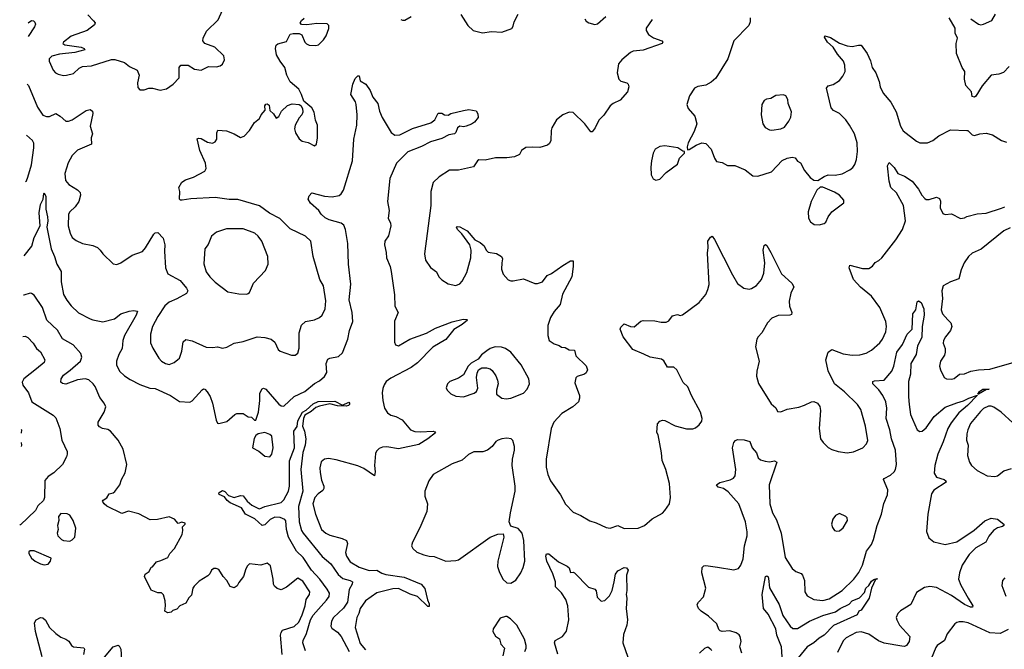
# Model space of a CAD drawing. Extents: x 2056909 to 2160450, y 827444 to 1016825.
# Tile 194 of 256: x 2058492 to 2066218, y 913935 to 918871. Entities that reach past the tile are written whole.
import ezdxf

# ---------------------------------------------------------------- set-up
doc = ezdxf.new("R2010")
doc.units = 0

msp = doc.modelspace()

# ---------------------------------------------------------------- linework, layer by layer
at = {"layer": '0CON10XD'}
for points in [[(2059028, 918908), (2059071.7, 918861.7), (2059083.3, 918845), (2059078.8, 918831.2), (2059022.7, 918787.3), (2058895, 918740.8), (2058836.2, 918695), (2058831.2, 918685), (2058847.5, 918675), (2058975, 918655.3), (2058998.8, 918645), (2059003.3, 918635), (2058925, 918614.3), (2058805, 918601.4), (2058744.5, 918585), (2058724.4, 918565), (2058722.9, 918545), (2058754.2, 918474.2), (2058774.2, 918454.2), (2058794.2, 918444.2), (2058835, 918434), (2058860, 918435), (2058915, 918449.2), (2058958.9, 918491.1), (2058985, 918504.4), (2059055, 918508.9), (2059212.1, 918557.9), (2059239.1, 918559.1), (2059315, 918536), (2059354.3, 918504.3), (2059413.3, 918475), (2059429.2, 918435), (2059416.7, 918375), (2059418.3, 918338.3), (2059435, 918320), (2059468.3, 918321.7), (2059506.4, 918333.6), (2059535, 918333.8), (2059595, 918318.8), (2059645, 918330), (2059696.7, 918365), (2059743.8, 918415), (2059743.8, 918495), (2059756.1, 918513.9), (2059815, 918514.2), (2059865, 918483.8), (2059915, 918476.2), (2059975, 918503.3), (2060037.7, 918502.3), (2060065, 918510), (2060085, 918523.3), (2060100, 918555), (2060095, 918586.7), (2060023.3, 918655), (2059945, 918683.3), (2059930, 918705), (2059931.2, 918725), (2059958.8, 918781.2), (2060049.7, 918870.3), (2060084.6, 918945.4)], [(2058551.7, 918364.7), (2058561.4, 918355), (2058633.1, 918185), (2058673.1, 918123.1), (2058702.1, 918112.1), (2058725, 918111.9), (2058775, 918134.4), (2058810.8, 918115), (2058855, 918075.8), (2058874.1, 918074.1), (2058905, 918085.8), (2059015, 918160), (2059045.8, 918165.8), (2059063.3, 918155), (2059065.8, 918135), (2059045.7, 918035), (2059064, 917975), (2059053.6, 917943.6), (2059056.7, 917895), (2058945, 917849.2), (2058903.1, 917806.9), (2058872.1, 917747.9), (2058847.1, 917665), (2058851.3, 917611.3), (2058877.6, 917577.6), (2058947.1, 917537.1), (2058965.8, 917515), (2058970, 917495), (2058955.4, 917444.6), (2058927, 917403), (2058885.8, 917365), (2058874.4, 917345), (2058871.4, 917255), (2058887.7, 917197.7), (2058905, 917163.8), (2058935, 917140), (2058985, 917115.8), (2059065, 917100.5), (2059102, 917085), (2059124.3, 917065), (2059145, 917034), (2059225, 916956.7), (2059255, 916951.2), (2059285, 916963.8), (2059375, 917025.7), (2059455.8, 917054.2), (2059478.8, 917081.2), (2059545, 917190), (2059555, 917200), (2059575, 917203.3), (2059618.3, 917158.3), (2059632.5, 917105), (2059627.8, 917055), (2059635.7, 916925), (2059655, 916878), (2059751.1, 916825), (2059801.9, 916765), (2059811.4, 916745), (2059800.8, 916725), (2059725, 916681.8), (2059665, 916656.1), (2059631.7, 916628.3), (2059575.6, 916545), (2059533.5, 916465), (2059517.5, 916405), (2059518.8, 916338.8), (2059535.8, 916295), (2059585, 916216.2), (2059606, 916195), (2059636.7, 916175), (2059665, 916167.5), (2059705, 916182.5), (2059734.2, 916205.8), (2059745, 916217.5), (2059765, 916272.5), (2059775.6, 916344.4), (2059795, 916362.5), (2059845, 916354.4), (2059955, 916304.2), (2060005, 916300), (2060045, 916305.7), (2060085, 916295.8), (2060117.6, 916302.4), (2060175.9, 916334.1), (2060245, 916347.5), (2060355, 916384.4), (2060415, 916378.8), (2060465, 916366.2), (2060493.6, 916343.6), (2060521.1, 916285), (2060535, 916272.2), (2060625, 916240), (2060655, 916241.2), (2060675, 916257.5), (2060686, 916295), (2060686.2, 916415), (2060703.3, 916475), (2060736.1, 916503.9), (2060805, 916518), (2060845, 916536), (2060865.8, 916555), (2060890.6, 916605), (2060894.3, 916665.7), (2060876, 916785), (2060846.2, 916835), (2060796.2, 917015), (2060775.8, 917135), (2060735, 917174.2), (2060615, 917230), (2060532.5, 917312.5), (2060452, 917355), (2060375, 917410.6), (2060205, 917461.8), (2060135, 917461.1), (2060025, 917477.7), (2059835, 917466.7), (2059766, 917456), (2059755, 917456.2), (2059746.2, 917465), (2059748.8, 917525), (2059740, 917555), (2059764.1, 917595.9), (2059792.5, 917615), (2059855, 917636), (2059946.1, 917683.9), (2059956.2, 917703.8), (2059951.2, 917745), (2059906, 917845), (2059885, 917937.5), (2059895, 917943.3), (2059915, 917940), (2059965, 917910.8), (2060005, 917904), (2060025, 917913.3), (2060038.8, 917935), (2060038.6, 917985), (2060047.5, 918005), (2060115, 918000), (2060175, 917976), (2060225, 917946.2), (2060255, 917956.7), (2060295, 918003.3), (2060335.7, 918064.3), (2060373, 918097), (2060386, 918125), (2060418.3, 918161.7), (2060416.2, 918195), (2060425, 918208), (2060435, 918210), (2060450.5, 918200.5), (2060455, 918160), (2060483.9, 918133.9), (2060505, 918100), (2060525, 918112.5), (2060546.7, 918155), (2060595, 918198), (2060629.5, 918210.5), (2060685, 918206.2), (2060698, 918198), (2060712.5, 918175), (2060713.3, 918145), (2060706.1, 918123.9), (2060685, 918102.5), (2060654.2, 918045), (2060649.2, 918015), (2060656, 917985), (2060685, 917937.5), (2060709.3, 917919.3), (2060755, 917907.5), (2060805, 917882.5), (2060820, 917895), (2060830, 917945), (2060830, 918045), (2060814, 918084), (2060802.5, 918145), (2060785, 918180), (2060722.5, 918232.5), (2060704.2, 918285), (2060681.4, 918325), (2060614.3, 918385), (2060588.1, 918435), (2060571.9, 918495), (2060536.9, 918545), (2060508.1, 918595), (2060498.8, 918645), (2060505, 918670), (2060518.3, 918681.7), (2060585, 918698.8), (2060615, 918756.7), (2060637, 918763), (2060685, 918762.5), (2060705, 918752.5), (2060730, 918695), (2060741.7, 918681.7), (2060765, 918670), (2060815, 918668.8), (2060836.7, 918675), (2060875, 918712.5), (2060895.9, 918744.1), (2060918.8, 918801.2), (2060919.2, 918825), (2060905, 918838.9), (2060825, 918842), (2060745, 918829.4), (2060704.2, 918834.2), (2060693.3, 918845), (2060702.5, 918865), (2060725, 918883.3)], [(2058560, 918845.7), (2058585, 918863.3), (2058600.7, 918860.7), (2058610.7, 918850.7), (2058616.7, 918835), (2058608.8, 918815), (2058558.2, 918740)], [(2061483.6, 918873.6), (2061495, 918867.5), (2061515, 918867.5), (2061563.6, 918896.4)], [(2063455, 918871.9), (2063408.6, 918805), (2063407.1, 918785), (2063426.9, 918755), (2063465, 918729.4), (2063530, 918705), (2063540, 918695), (2063533.3, 918685), (2063385, 918631.4), (2063305, 918623.8), (2063285.9, 918614.1), (2063216.2, 918555), (2063192, 918525), (2063180, 918455), (2063193.3, 918405), (2063209.3, 918389.3), (2063257.5, 918375), (2063266.7, 918365), (2063271.2, 918345), (2063261.2, 918305), (2063205, 918240), (2063150, 918215), (2063126, 918195), (2063075, 918123.3), (2063035.9, 918084.1), (2063007, 918023), (2062985, 917992.5), (2062975, 917992.5), (2062926.2, 918055), (2062835, 918142.5), (2062805, 918146.7), (2062755, 918126.2), (2062703.3, 918085), (2062667.7, 918022.3), (2062661.7, 918001.7), (2062660.8, 917925), (2062650, 917900), (2062635, 917887.1), (2062575, 917868), (2062515, 917872.5), (2062465, 917868), (2062430, 917845), (2062415, 917813.8), (2062375, 917795.6), (2062315, 917786.7), (2062225, 917786.9), (2062145, 917769.2), (2062095, 917773.3), (2062083.3, 917765), (2062052.7, 917717.3), (2061935, 917690), (2061865, 917690), (2061785, 917640), (2061735.8, 917594.2)], [(2061955, 918912.5), (2062007.5, 918825), (2062050, 918785), (2062125, 918767.5), (2062195, 918777.5), (2062275, 918772.5), (2062355, 918802.5), (2062365, 918820), (2062373.3, 918855), (2062403.8, 918915)], [(2062927.7, 918877.7), (2062938.3, 918858.3), (2062957.5, 918845), (2063005, 918832), (2063025, 918838), (2063091.2, 918895)], [(2064223.3, 918885), (2064223.8, 918855), (2064214.1, 918825.9), (2064095.6, 918704.4), (2064050, 918565), (2063955, 918413.3), (2063918.8, 918381.2), (2063875, 918356.7), (2063813.6, 918346.4), (2063787.5, 918335), (2063748.8, 918275), (2063726.2, 918205), (2063736.7, 918175), (2063790, 918115), (2063806.2, 918055), (2063785.9, 917994.1), (2063737.5, 917905), (2063730, 917875), (2063731.7, 917851.7), (2063745, 917852.5), (2063801.7, 917888.3), (2063843.6, 917906.4), (2063875, 917900), (2063918.8, 917855), (2063943.8, 917785), (2063959.3, 917759.3), (2064005, 917752), (2064045, 917728.8), (2064105, 917728), (2064183.9, 917693.9), (2064245, 917647.5), (2064285, 917643.3), (2064391.2, 917678.8), (2064475, 917767.8), (2064513.6, 917786.3), (2064555, 917793.9), (2064576.7, 917786.7), (2064595, 917761.9), (2064619.5, 917749.5), (2064649.5, 917689.5), (2064695, 917632.5), (2064725, 917612.5), (2064755, 917610), (2064805, 917642.5), (2064835, 917653.3), (2064891.7, 917651.7), (2064945, 917662), (2065006.6, 917693.4), (2065028.7, 917711.3), (2065045.6, 917734.4), (2065059.2, 917775), (2065067.3, 917837.3), (2065062.5, 917905), (2065042.9, 917975), (2065004.2, 918045), (2064974, 918085), (2064925.5, 918135.5), (2064879.1, 918159.1), (2064860.3, 918180.3), (2064822, 918335), (2064835, 918351.2), (2064875, 918364), (2064925, 918393.8), (2064950.9, 918429.1), (2064970, 918465), (2064966, 918515), (2064955.8, 918545), (2064909.4, 918599.4), (2064875, 918656), (2064831.4, 918695), (2064807.5, 918735), (2064810, 918745), (2064855, 918730.8), (2064925, 918686.9), (2064985, 918665.8), (2065025, 918660), (2065075, 918671.2), (2065095, 918670), (2065142.5, 918605), (2065168.8, 918548.8), (2065180.6, 918495), (2065208.9, 918455), (2065236.3, 918386.3), (2065244.5, 918344.5), (2065267.1, 918295), (2065326.9, 918225), (2065368.7, 918148.7), (2065404.4, 918035), (2065425, 917998.8), (2065528.6, 917918.6), (2065555, 917906.7), (2065615, 917904.4), (2065656.9, 917923.1), (2065705, 917961.2), (2065795, 918007.5), (2065925, 918003.3), (2065932.5, 918002.5), (2065965, 917967.5), (2065985, 917962.5), (2066025, 917976.2), (2066075, 917982.5), (2066125, 917968.8), (2066195, 917924.3), (2066235, 917911.9)], [(2066256.7, 918505), (2066213, 918457), (2066175, 918444.2), (2066114.2, 918435.8), (2066045, 918353.3), (2065995, 918272.5), (2065985, 918263.8), (2065965, 918270), (2065960, 918305), (2065916.1, 918356.1), (2065906.2, 918405), (2065908.8, 918465), (2065887.3, 918497.3), (2065843.3, 918605), (2065840, 918685), (2065850, 918725), (2065832.5, 918765), (2065832.5, 918805), (2065786.7, 918885)], [(2065955, 918876.7), (2066015, 918836.7), (2066035, 918830), (2066055, 918836.7), (2066120, 918865), (2066150, 918915)], [(2058528.6, 917020.8), (2058587.7, 917095), (2058605, 917163.8), (2058652.5, 917255), (2058644.6, 917355.4), (2058655, 917421.2), (2058677.5, 917465), (2058681.4, 917508.6), (2058685, 917513.3), (2058697.3, 917485), (2058696.4, 917386.4), (2058709.4, 917325), (2058712.7, 917295), (2058706.1, 917243.9), (2058738.5, 917075), (2058766.4, 917015), (2058782.9, 916955), (2058817, 916897), (2058816.5, 916815), (2058837.3, 916717.3), (2058861.7, 916671.7), (2058897.4, 916627.4), (2058955, 916571.5), (2059045, 916525.6), (2059065, 916516.7), (2059145, 916501.9), (2059235, 916524.4), (2059285, 916564.2), (2059352.5, 916585), (2059385, 916592), (2059416.7, 916585), (2059406.9, 916555), (2059314.6, 916395), (2059302.1, 916355), (2059296.3, 916293.7), (2059270, 916245), (2059251.1, 916195), (2059252.5, 916165), (2059274.5, 916115), (2059315, 916078.9), (2059358.8, 916048.8), (2059435, 916010.8), (2059513.4, 915983.4), (2059555, 915979.4), (2059675.6, 915925.6), (2059745, 915876.7), (2059827.7, 915872.3), (2059845, 915883.3), (2059925, 915970), (2059935, 915976.2), (2059945, 915973.3), (2059964.3, 915954.3), (2059986.6, 915916.6), (2060005.8, 915864.2), (2060035, 915730), (2060045, 915707.5), (2060053.9, 915703.9), (2060118.3, 915721.7), (2060180, 915775), (2060197, 915783), (2060245, 915782.5), (2060285, 915757.5), (2060310, 915755), (2060335, 915730), (2060345, 915730), (2060365.6, 915794.4), (2060377.5, 915885), (2060376.2, 915943.8), (2060395, 915975.8), (2060405, 915981.4), (2060423.8, 915975), (2060525, 915855.7), (2060545, 915844.2), (2060565, 915842), (2060645, 915917.5), (2060730, 915955), (2060805, 916017.5), (2060845, 916038.6), (2060885, 916072.5), (2060901.4, 916105), (2060897.5, 916175), (2060909.7, 916210.3), (2060925, 916218.6), (2060995, 916229.4), (2061025, 916258), (2061066.4, 916365), (2061081.5, 916435), (2061106.3, 916505), (2061100.9, 916575), (2061078.6, 916675), (2061091.8, 916798.2), (2061071.1, 916955), (2061069.2, 917035), (2061067.9, 917115), (2061047.6, 917225), (2061035, 917258.9), (2061014.7, 917274.7), (2060921.1, 917301.1), (2060888, 917318), (2060857.5, 917345), (2060838.5, 917375), (2060775, 917431.5), (2060756.8, 917465), (2060765, 917491.2), (2060785, 917513.9), (2060885, 917487.5), (2060945, 917482), (2060998.3, 917491.7), (2061015.5, 917504.5), (2061031.9, 917535), (2061104.6, 917765), (2061114.5, 917935), (2061136.9, 918045), (2061140.7, 918125), (2061133.2, 918205), (2061126.8, 918226.8), (2061091.2, 918285), (2061105.9, 918365.9), (2061125, 918410), (2061145, 918430), (2061155, 918430), (2061165, 918392.5), (2061207.5, 918365), (2061241.9, 918315), (2061264.5, 918264.5), (2061302.5, 918215), (2061315.6, 918155), (2061335.6, 918105), (2061407, 917987), (2061435, 917964.4), (2061475, 917967.5), (2061575, 918017.1), (2061718, 918062), (2061748.8, 918085), (2061775, 918137.5), (2061805, 918137.5), (2061826.1, 918126.1), (2061855, 918121.2), (2061875, 918135.8), (2061975, 918160), (2062015.5, 918165.5), (2062075, 918155.8), (2062086.9, 918133.1), (2062088.6, 918105), (2062061.7, 918068.3), (2062037.9, 918052.1), (2061995, 918036), (2061975, 918031.2), (2061945, 918036.7), (2061927.5, 918022.5), (2061914.3, 917985.7), (2061905, 917976), (2061859.2, 917969.2), (2061805, 917938.8), (2061715, 917914.6), (2061645, 917877.8), (2061538.6, 917835), (2061447.8, 917745), (2061396.5, 917625), (2061378.9, 917445), (2061392.2, 917375), (2061384.5, 917315), (2061401.4, 917275), (2061403.3, 917255), (2061385, 917176.2), (2061356.5, 917135), (2061355.5, 917105), (2061368.1, 917045), (2061369.4, 917005), (2061399.1, 916935), (2061407.2, 916897.2), (2061434.4, 916715), (2061436.7, 916625), (2061462, 916575), (2061432.4, 916507.6), (2061432.7, 916342.7), (2061442.3, 916322.3), (2061464.2, 916314.2), (2061553.7, 916366.3), (2061685, 916413.3), (2061755, 916451.5), (2061885, 916503.3), (2061973.3, 916523.3), (2062001.7, 916521.7), (2062006.7, 916515), (2061965, 916480.6), (2061899.2, 916440.8), (2061835, 916362.9), (2061735, 916303.3), (2061615, 916179.5), (2061564.7, 916145.3), (2061405, 916061.1), (2061369.2, 916035), (2061351.1, 916008.9), (2061341.7, 915978.3), (2061337.5, 915945), (2061341.5, 915885), (2061355.7, 915825), (2061379.1, 915789.1), (2061405, 915770), (2061445, 915758.8), (2061494.1, 915734.1), (2061560, 915655), (2061592.1, 915642.1), (2061635, 915638.6), (2061735.7, 915645.7), (2061750.7, 915640.7), (2061755, 915632.5), (2061695.4, 915584.6), (2061625, 915540), (2061465, 915505.7), (2061373.4, 915523.4), (2061339.8, 915520.2), (2061311.8, 915508.2), (2061292.2, 915487.8), (2061285, 915470), (2061276, 915375), (2061281.2, 915325), (2061276.2, 915293.8), (2061193.2, 915353.2), (2061145, 915374), (2060975, 915421.1), (2060915, 915430), (2060883.2, 915426.8), (2060857.5, 915405), (2060847, 915357), (2060849.7, 915320.3)], [(2064395, 918003.8), (2064465, 918016), (2064492.3, 918027.7), (2064528.8, 918075), (2064542.3, 918107.7), (2064547.7, 918147.7), (2064523.3, 918215), (2064520, 918245), (2064503, 918273), (2064485, 918282.5), (2064425, 918276.2), (2064385, 918254), (2064352.3, 918247.7), (2064335, 918237.5), (2064316.7, 918205), (2064310, 918125), (2064322.5, 918055), (2064342.5, 918025), (2064375, 918006.2), (2064395, 918003.8)], [(2058538.6, 917601.9), (2058545, 917608.8), (2058555.6, 917635.6), (2058585.7, 917734.3), (2058604, 917865), (2058602.2, 917902.2), (2058593.6, 917925), (2058546.7, 917965), (2058544.9, 917965.9)], [(2063485, 917612.5), (2063515, 917620), (2063565, 917673.3), (2063653, 917737), (2063670, 917785), (2063710, 917825), (2063708.3, 917838.3), (2063695, 917840), (2063656.4, 917866.4), (2063555, 917882.5), (2063515, 917877.5), (2063477.5, 917855), (2063463.3, 917825), (2063448.8, 917765), (2063443.8, 917715), (2063447.5, 917655), (2063463.6, 917623.6), (2063485, 917612.5)], [(2061735.8, 917594.2), (2061719.2, 917525), (2061717.5, 917415), (2061670, 917035), (2061676, 916985), (2061715, 916928.8), (2061764.2, 916894.2), (2061782, 916855), (2061805, 916831.2), (2061855, 916798.8), (2061915, 916788), (2061945, 916800), (2061965, 916820), (2062001.7, 916888.3), (2062031.1, 917005), (2062034.4, 917065), (2062024, 917105), (2061961.7, 917191.7), (2061927.5, 917225), (2061920, 917245), (2061925, 917250), (2061945, 917247.5), (2062002.5, 917215), (2062063.3, 917145), (2062105, 917123.3), (2062137, 917097), (2062153.8, 917063.8), (2062169.3, 917049.3), (2062235, 917037.5), (2062273.3, 917015), (2062280, 916995), (2062276.2, 916965), (2062273.3, 916915), (2062286.7, 916875), (2062325, 916832.5), (2062345, 916822.5), (2062365, 916823.3), (2062445, 916840), (2062535, 916803.3), (2062555, 916803.3), (2062595, 916816.7), (2062630, 916865), (2062665, 916880), (2062753.3, 916945), (2062815, 916980), (2062835, 916980), (2062835.8, 916935), (2062823.8, 916855), (2062750.3, 916719.7), (2062732.7, 916637.3), (2062685, 916583.3), (2062656.7, 916535), (2062637, 916473), (2062637.5, 916395), (2062647.5, 916355), (2062685, 916330), (2062725, 916317.5), (2062743, 916303), (2062771.7, 916301.7), (2062805, 916282.5), (2062845, 916280), (2062857.5, 916235), (2062936.1, 916156.1), (2062947.5, 916125), (2062936.4, 916103.6), (2062925, 916092.5), (2062866, 916074), (2062856.1, 916063.9), (2062849.2, 916025), (2062857.8, 915995), (2062884.4, 915925), (2062885.7, 915904.3), (2062876.7, 915875), (2062832.5, 915835), (2062746.1, 915783.9), (2062682.5, 915715), (2062663.9, 915666.1), (2062623.8, 915425), (2062624.1, 915364.1), (2062636, 915305), (2062658, 915255), (2062735.4, 915145.4), (2062775, 915073.8), (2062835, 915008.8), (2062895, 914984), (2062965, 914941.4), (2063015, 914925.7), (2063095, 914888.8), (2063125, 914883.8), (2063185, 914904.4), (2063235, 914882.2), (2063345, 914885.8), (2063395.8, 914904.2), (2063455, 914956.7), (2063535, 915003.3), (2063555, 915022.5), (2063590, 915075), (2063598.8, 915125), (2063591.2, 915235), (2063561.2, 915345), (2063534.2, 915415), (2063529.2, 915475), (2063503.3, 915615), (2063492.5, 915635), (2063498.3, 915701.7), (2063515, 915722.5), (2063535, 915730), (2063555, 915727.5), (2063635, 915686.2), (2063723.9, 915663.9), (2063775, 915663.3), (2063795, 915670), (2063823.3, 915695), (2063845, 915722.5), (2063848.8, 915745), (2063833.3, 915795), (2063763.8, 915925), (2063735, 915992.5), (2063697.7, 916027.7), (2063650, 916125), (2063625, 916146.2), (2063575, 916147.5), (2063546.8, 916196.8), (2063529.5, 916209.5), (2063440, 916225), (2063389.2, 916249.2), (2063303.3, 916285), (2063228, 916385), (2063203.8, 916445), (2063209.3, 916460.7), (2063235, 916487.5), (2063285, 916466.2), (2063315, 916463.8), (2063365, 916506.7), (2063385, 916513.3), (2063475, 916511.2), (2063525, 916498.8), (2063565, 916498.8), (2063585, 916508.8), (2063615, 916550), (2063655, 916560), (2063675, 916552.5), (2063693.6, 916556.4), (2063823.8, 916655), (2063875, 916716.7), (2063892.5, 916755), (2063901.9, 916795), (2063888.3, 917041.7), (2063894.5, 917085.5), (2063892.9, 917135), (2063913, 917167), (2063925, 917173.3), (2063945, 917146.7), (2064085, 916870), (2064125, 916803.8), (2064175, 916765.8), (2064215, 916759.2), (2064235, 916762.9), (2064275, 916788), (2064312.9, 916835), (2064331.1, 916885), (2064340, 916965), (2064326.1, 917063.9), (2064335, 917100), (2064345, 917107.5), (2064355, 917100), (2064387.5, 917045), (2064469.1, 916879.1), (2064551.2, 916805), (2064566.1, 916776.1), (2064544.2, 916725.8), (2064530, 916665), (2064534, 916625), (2064552, 916575), (2064549.2, 916560.8), (2064535, 916554), (2064445, 916552), (2064395, 916530), (2064359.4, 916495), (2064315.7, 916415), (2064287.5, 916385), (2064277.1, 916365), (2064267.1, 916305), (2064294.3, 916195), (2064276, 916116), (2064274.3, 916075), (2064289.7, 916019.7), (2064389.1, 915859.1), (2064425, 915826.7), (2064439.3, 915799.3), (2064465, 915796.7), (2064515, 915817.5), (2064606.8, 915833.2), (2064651.7, 915848.3), (2064705, 915876.2), (2064725, 915876.7), (2064752.5, 915865), (2064769.5, 915839.5), (2064775.8, 915805.8), (2064764.3, 915665), (2064776.2, 915585), (2064796.2, 915555), (2064837, 915517), (2064865, 915500.8), (2064915, 915485.7), (2064985, 915474.4), (2065035, 915483.1), (2065108.8, 915515), (2065138, 915545), (2065148.3, 915571.7), (2065129.4, 915685), (2065092.9, 915815), (2065066, 915855), (2064965, 915954), (2064887, 916017), (2064836.8, 916116.8), (2064817.8, 916205), (2064836.4, 916263.6), (2064865, 916284.2), (2064955, 916251.9), (2065025, 916240.6), (2065085, 916243.1), (2065135, 916257.5), (2065175, 916280.8), (2065241.7, 916338.3), (2065263.4, 916366.6), (2065289.4, 916425), (2065294.3, 916465), (2065287.8, 916505), (2065241.9, 916615), (2065175, 916704.2), (2065090, 916775), (2065035, 916833.3), (2065000.8, 916925), (2065005, 916946.7), (2065105, 916920.8), (2065155, 916921.2), (2065185, 916937.5), (2065205, 916967.5), (2065235, 916983.3), (2065256.7, 917005), (2065367.5, 917145), (2065420, 917225), (2065442.9, 917295), (2065428.1, 917415), (2065373, 917513), (2065329.2, 917555), (2065314.3, 917604.3), (2065301.2, 917725), (2065315, 917750), (2065355, 917711.2), (2065382, 917665), (2065435, 917644), (2065495, 917604), (2065545, 917541.2), (2065570, 917495), (2065595, 917469.2), (2065605, 917462.5), (2065629.5, 917460.5), (2065685, 917480), (2065709.5, 917469.5), (2065718, 917448), (2065714.2, 917395), (2065735, 917351.2), (2065755, 917344), (2065805, 917350), (2065875, 917313.3), (2065905, 917316.2), (2065925, 917328), (2066005, 917349.2), (2066075, 917354.3), (2066195, 917392), (2066221.2, 917405)], [(2064765, 917263.8), (2064805, 917273.8), (2064817, 917283), (2064836, 917325), (2064865.6, 917364.4), (2064960, 917435), (2064958.8, 917455), (2064925, 917494.2), (2064885, 917520), (2064795, 917557.5), (2064773, 917557), (2064747.5, 917535), (2064702, 917445), (2064680, 917365), (2064681.2, 917315), (2064696.7, 917286.7), (2064726.1, 917266.1), (2064765, 917263.8)], [(2060275, 916718.8), (2060285, 916723.3), (2060295, 916732.5), (2060326, 916805), (2060420, 916905), (2060442.5, 916955), (2060438.6, 917015), (2060392.5, 917135), (2060364.5, 917174.5), (2060337, 917197), (2060245, 917230.8), (2060115, 917230), (2060035.6, 917204.4), (2059997, 917173), (2059972.5, 917107.5), (2059945.9, 917074.1), (2059937.3, 916957.3), (2059955.8, 916895), (2059985, 916854), (2060025, 916813.3), (2060125, 916738), (2060211.2, 916721.2), (2060275, 916718.8)], [(2066265, 917240), (2066215, 917216.7), (2066036.9, 917073.1), (2065965, 917039.4), (2065936.9, 917013.1), (2065903.3, 916965), (2065879.8, 916910.2), (2065861.4, 916838.6), (2065795, 916816.7), (2065738, 916785), (2065726.9, 916745), (2065732.5, 916685), (2065722.7, 916595), (2065734.5, 916565), (2065775, 916518.1), (2065798.9, 916495), (2065806.2, 916465), (2065795.4, 916434.6), (2065755.7, 916385), (2065741.9, 916355), (2065738.6, 916335), (2065753, 916293), (2065754.3, 916265), (2065747.9, 916242.1), (2065716.9, 916195), (2065710, 916155), (2065716.9, 916125), (2065745.8, 916065.8), (2065764.2, 916054.2), (2065805, 916051.4), (2065825, 916059.2), (2065867.8, 916092.2), (2065905, 916095.6), (2065955, 916114.3), (2066014.5, 916125.5), (2066105, 916131.5), (2066295, 916185.7)], [(2060551.9, 913895), (2060540, 914045), (2060543.4, 914066.6), (2060555.7, 914084.3), (2060645, 914114.4), (2060682.7, 914147.3), (2060710, 914205), (2060733.3, 914275), (2060739.4, 914325), (2060765.8, 914365), (2060769.2, 914385), (2060715, 914470), (2060675, 914493.3), (2060585, 914420.8), (2060545, 914401.2), (2060512.1, 914412.1), (2060490.9, 914430.9), (2060484.2, 914445), (2060481.4, 914485), (2060459.5, 914589.5), (2060435, 914611.2), (2060385, 914595.8), (2060295, 914603.8), (2060279.7, 914590.3), (2060265.8, 914565), (2060248.6, 914505), (2060211.2, 914458.8), (2060198.8, 914431.2), (2060175, 914416.2), (2060145, 914426.2), (2060117.5, 914475), (2060088.8, 914505), (2060055, 914560), (2060035, 914568.8), (2060015, 914567.1), (2059997.5, 914555), (2059984.4, 914525.6), (2059969.3, 914510.7), (2059901.7, 914468.3), (2059860.9, 914429.1), (2059852, 914415), (2059840.7, 914359.3), (2059820.6, 914339.4), (2059795, 914297.5), (2059750, 914275), (2059725, 914250), (2059695, 914240), (2059680, 914225), (2059655, 914220), (2059630, 914235), (2059636.7, 914275), (2059633.3, 914315), (2059620.7, 914360.7), (2059605, 914376.7), (2059575, 914376.7), (2059525, 914397.5), (2059472.5, 914505), (2059477, 914523), (2059507.5, 914545), (2059525, 914580), (2059535, 914582.5), (2059565, 914620), (2059599.2, 914630.8), (2059653.8, 914655), (2059670, 914685), (2059708, 914725), (2059766.2, 914835), (2059773.3, 914865), (2059770, 914895), (2059790, 914915), (2059790, 914925), (2059765, 914932.5), (2059735, 914920), (2059706.1, 914956.1), (2059665, 914973.3), (2059573, 914953), (2059515, 914950), (2059425.9, 914995.9), (2059345, 915017.5), (2059295, 915000.8), (2059175, 915057.5), (2059156, 915075), (2059143.3, 915095), (2059147.5, 915105), (2059175, 915123.3), (2059195, 915153.8), (2059225, 915160.8), (2059238.7, 915171.3), (2059277.5, 915225), (2059290, 915265), (2059320.5, 915319.5), (2059333.3, 915385), (2059304.1, 915504.1), (2059266.2, 915575), (2059205, 915646), (2059185, 915657.5), (2059143.3, 915665), (2059118.3, 915678.3), (2059107.5, 915692.5), (2059109.2, 915715), (2059155.4, 915794.6), (2059167.8, 915835), (2059155.4, 915865.4), (2059120, 915910), (2059085.4, 915995), (2059070, 916015), (2059035, 916046.5), (2059005, 916055.5), (2058945, 916047.8), (2058855, 916014.4), (2058827.5, 916017.5), (2058815, 916030), (2058818.8, 916055), (2058835.8, 916085), (2058887.6, 916122.4), (2058969.1, 916195), (2058980.4, 916225), (2058971.8, 916255), (2058910.8, 916320.8), (2058828.9, 916368.9), (2058787.8, 916437.8), (2058705.6, 916515), (2058670.7, 916615), (2058605, 916712.2), (2058585.4, 916725.4), (2058575, 916725.6), (2058525, 916711.1), (2058523.3, 916712.1)], [(2064160, 913905), (2064143.3, 913955), (2064153.3, 913995), (2064146.7, 914035), (2064137.7, 914047.7), (2064115, 914063.3), (2064065, 914078.8), (2064005, 914074), (2063989.5, 914079.5), (2063979.3, 914089.3), (2063963.3, 914135), (2063897.5, 914195), (2063840, 914235), (2063820, 914255), (2063810, 914275), (2063808.8, 914285), (2063818.8, 914305), (2063859.2, 914345), (2063876.9, 914415), (2063845.7, 914535), (2063846.2, 914575), (2063860, 914590), (2063875, 914592.5), (2063967.8, 914577.8), (2064095, 914558.8), (2064131.7, 914568.3), (2064150, 914595), (2064170, 914645), (2064179.4, 914745), (2064200, 914825), (2064201.1, 914855), (2064186.9, 914935), (2064135.8, 915075.8), (2064050.7, 915170.7), (2064015, 915196.2), (2063974, 915205), (2063960, 915225), (2063985, 915241.4), (2064067.8, 915262.2), (2064092.8, 915277.2), (2064106.2, 915293.8), (2064110.6, 915345), (2064085.3, 915515), (2064096.1, 915555), (2064107.9, 915572.1), (2064125, 915579.6), (2064176.7, 915576.7), (2064221.4, 915565), (2064239.4, 915515), (2064272.7, 915475), (2064286.6, 915436.6), (2064305, 915420.8), (2064340.8, 915409.2), (2064375, 915405.7), (2064415, 915411.2), (2064433.3, 915403.3), (2064372.2, 915225), (2064377.5, 915075), (2064400, 915005), (2064430.2, 914950.2), (2064468.1, 914845), (2064499.4, 914655), (2064555, 914568.8), (2064583.3, 914545), (2064625, 914528.8), (2064636, 914515), (2064650, 914475), (2064652.9, 914385), (2064672.5, 914355), (2064725, 914324.4), (2064795, 914317.3), (2064845, 914329.6), (2064945, 914395.4), (2065038.2, 914485), (2065078, 914538), (2065104.8, 914595.2), (2065136.9, 914703.1), (2065175, 914755.6), (2065192.7, 914795), (2065221.6, 914905), (2065255.3, 914995), (2065271.9, 915078.1), (2065302.1, 915145), (2065304.4, 915185), (2065270.8, 915265), (2065276.2, 915275), (2065325, 915299.4), (2065353.9, 915326.1), (2065365.5, 915345), (2065372.9, 915385), (2065365.3, 915495), (2065334.1, 915585), (2065321.3, 915655), (2065291.8, 915745), (2065297.1, 915825), (2065288.9, 915875), (2065265, 915924.4), (2065235, 915967.8), (2065185.5, 916015), (2065185.6, 916034.4), (2065200.5, 916039.5), (2065275.8, 916044.2), (2065335.4, 916115), (2065352.5, 916155), (2065375.8, 916264.2), (2065419.6, 916325), (2065455, 916405.8), (2065496.4, 916443.6), (2065500, 916565), (2065525, 916597.5), (2065535, 916660), (2065545, 916667.5), (2065565, 916653.3), (2065585.6, 916605), (2065589.5, 916555), (2065574.4, 916465.6), (2065571.3, 916378.7), (2065536.9, 916315), (2065526.7, 916245), (2065485.4, 916175), (2065481.7, 916091.7), (2065467.8, 916035), (2065465.4, 915915), (2065470.8, 915855), (2065483.5, 915775), (2065498, 915738), (2065535, 915656.7), (2065555, 915643.3), (2065575, 915646.2), (2065605, 915672), (2065669.1, 915760.9), (2065755, 915832.2), (2065845, 915868.2), (2065898.4, 915881.6), (2065939.2, 915905), (2066007, 915927), (2065928.8, 915845), (2065861.5, 915788.5), (2065800.5, 915709.5), (2065774.7, 915665), (2065738.7, 915561.3), (2065696.5, 915465), (2065674.1, 915375), (2065668.8, 915315), (2065685.3, 915285.3), (2065746.2, 915265), (2065760, 915255), (2065762, 915245), (2065665, 915183.3), (2065646.9, 915153.1), (2065619.5, 914995), (2065607.9, 914857.9), (2065625, 914808), (2065665, 914777.5), (2065755, 914756.4), (2065845, 914777.7), (2065982.4, 914867.6), (2066065, 914941.1), (2066115, 914963.1), (2066163.8, 914955), (2066213.8, 914915), (2066213.8, 914905), (2066205, 914898), (2066163.8, 914886.2), (2066134.6, 914865.4), (2066097.3, 914822.7), (2066072.5, 914775), (2065995, 914729.1), (2065942.1, 914677.9), (2065888.5, 914595), (2065865.5, 914535), (2065859.4, 914485), (2065877.1, 914437.1), (2065933.8, 914336.2), (2065972, 914275), (2065967.5, 914265), (2065954.1, 914265.9), (2065905, 914285.4), (2065805, 914357.5), (2065685, 914420), (2065635, 914426.7), (2065591.7, 914418.3), (2065529.2, 914380.8), (2065484.5, 914285.5), (2065403.2, 914236.8), (2065384, 914215), (2065370.8, 914185), (2065374.2, 914165), (2065396.7, 914125), (2065475.8, 914035), (2065472.2, 913995), (2065452, 913965), (2065435, 913958.1), (2065415, 913958.9), (2065275, 913983.1), (2065230.9, 914000.9), (2065155, 914053.6), (2065095, 914071.8), (2065055, 914065.4), (2064977.5, 914025), (2064956.9, 914003.1), (2064936.5, 913965), (2064909.4, 913910.6)], [(2058517.7, 916387.1), (2058535, 916388.8), (2058555, 916378.8), (2058598.8, 916335), (2058624.1, 916294.1), (2058656.1, 916266.1), (2058690, 916205), (2058685, 916183.3), (2058625, 916134.2), (2058524.3, 916055), (2058511.5, 916027.9), (2058516.2, 916006.2), (2058561.5, 915945), (2058587.8, 915875), (2058755, 915770), (2058775, 915750), (2058807.3, 915665), (2058821.9, 915575), (2058864, 915485), (2058865.8, 915465), (2058859.2, 915445), (2058828.8, 915385), (2058761.3, 915318.7), (2058715, 915288.8), (2058690.6, 915259.4), (2058688, 915125), (2058678.8, 915101.2), (2058635, 915060), (2058615.9, 915024.1), (2058498.3, 914911.7), (2058492.3, 914911)], [(2062310.8, 915899.2), (2062345, 915903.8), (2062445, 915943.8), (2062475, 915973.3), (2062492, 916015), (2062488, 916055), (2062426.2, 916165), (2062345, 916263.3), (2062303.9, 916293.9), (2062273.6, 916303.6), (2062223.9, 916306.1), (2062185, 916293.3), (2062157.5, 916275), (2062115, 916242.5), (2062089.3, 916210.7), (2062035, 916177.5), (2062012.5, 916155), (2061973.9, 916086.1), (2061935, 916061.2), (2061867.5, 916035), (2061850, 916015), (2061840, 915985), (2061846.4, 915966.4), (2061875, 915936.7), (2061915, 915920), (2061975, 915913.3), (2062057.7, 915942.3), (2062076.7, 915955), (2062088.3, 915981.7), (2062076.7, 916065), (2062080.7, 916099.3), (2062093, 916127), (2062118.3, 916141.7), (2062155, 916142.5), (2062185, 916132.5), (2062199.5, 916119.5), (2062227.7, 916077.7), (2062241.2, 916045), (2062246, 916015), (2062233, 915967), (2062234.3, 915934.3), (2062275, 915902.5), (2062310.8, 915899.2)], [(2066015, 915933.8), (2066010, 915935), (2066024.3, 915955), (2066050, 915975), (2066100, 915975), (2066079.3, 915970.7), (2066015, 915933.8)], [(2060735, 913922.5), (2060713.6, 913986.4), (2060715.6, 914005), (2060742.5, 914057.5), (2060774.8, 914165), (2060795, 914203.3), (2060900.3, 914319.7), (2060919.9, 914350.1), (2060923.7, 914375), (2060905, 914407.6), (2060846.5, 914485), (2060782.8, 914555), (2060715.9, 914655.9), (2060665.4, 914705), (2060601.1, 914815), (2060585.3, 914875), (2060581.1, 914941.1), (2060573.4, 914953.4), (2060535, 914968.1), (2060495, 914970.6), (2060458.4, 914951.6), (2060415, 914911.4), (2060395, 914906), (2060337.8, 914957.8), (2060265, 914994), (2060233.8, 915045), (2060142.8, 915082.8), (2060121.1, 915101.1), (2060100.6, 915130.6), (2060058, 915148), (2060053.8, 915155), (2060058, 915165), (2060085, 915179.5), (2060102.8, 915172.8), (2060131.3, 915141.3), (2060175, 915124.3), (2060225, 915141.2), (2060245, 915139.2), (2060276.1, 915096.1), (2060315, 915065.8), (2060365, 915038.8), (2060375, 915036.7), (2060416.2, 915053.8), (2060545.2, 915084.7), (2060565, 915106.9), (2060601.5, 915175), (2060610.7, 915215), (2060608.2, 915411.8), (2060647.8, 915515), (2060643.1, 915645), (2060668.5, 915681.5), (2060675.7, 915725.7), (2060712.7, 915795), (2060739.4, 915810.6), (2060795, 915859.3), (2060835, 915876.8), (2060965, 915880), (2061025, 915850), (2061075, 915871.2), (2061081.2, 915865), (2061080, 915855), (2061073.3, 915845), (2061055, 915840), (2060985, 915842.5), (2060925, 915860), (2060845, 915841.9), (2060815, 915830), (2060780.7, 915799.3), (2060730.5, 915769.5), (2060718, 915745), (2060711.2, 915685), (2060726.7, 915645), (2060738.8, 915585), (2060731.2, 915535), (2060713.5, 915476.5), (2060698.5, 915345), (2060713.5, 915175), (2060681.2, 915055), (2060685.2, 914935), (2060704, 914865), (2060716.1, 914845), (2060865, 914661.9), (2060932.5, 914605), (2060990.4, 914520.4), (2061028.9, 914488.9), (2061086.7, 914475), (2061104, 914465), (2061101.9, 914445), (2061077.1, 914402.9), (2061064.8, 914305), (2061033.6, 914256.4), (2060955, 914184.6), (2060939.5, 914155), (2060932.5, 914115), (2060940.8, 914100.8), (2060985, 914069.5), (2061013.9, 914035), (2061078.2, 913918.2)], [(2066285, 915709.4), (2066194.4, 915795), (2066135, 915832.7), (2066115, 915840.5), (2066095, 915840), (2066055, 915821.5), (2066031.5, 915798.5), (2065953.5, 915705), (2065930.9, 915655), (2065924.5, 915625), (2065922.5, 915575), (2065935.5, 915535), (2065930.6, 915455), (2065945, 915403.3), (2065961.4, 915375), (2066005, 915335.7), (2066085, 915294.2), (2066145, 915290), (2066165.7, 915294.3), (2066215, 915333.3), (2066275, 915351.2)], [(2058505.2, 915658), (2058507.5, 915655), (2058504.7, 915628.6)], [(2060455, 915443.8), (2060472, 915465), (2060480, 915515), (2060470, 915605), (2060455, 915620), (2060415, 915633.8), (2060362.5, 915625), (2060345, 915610), (2060332.7, 915587.3), (2060320, 915515), (2060367.9, 915487.9), (2060415, 915448), (2060455, 915443.8)], [(2058503.4, 915555.5), (2058505.9, 915534.1), (2058502.9, 915524.8)], [(2062345, 914453.3), (2062385, 914477.5), (2062423.8, 914535), (2062444, 914575), (2062455.6, 914625), (2062447.9, 914787.9), (2062435.8, 914845), (2062405, 914881.2), (2062345, 914900), (2062333.3, 914935), (2062342.5, 915005), (2062381.2, 915175), (2062381.2, 915215), (2062356.4, 915376.4), (2062358.8, 915425), (2062376, 915495), (2062376, 915525), (2062362.3, 915572.3), (2062347.5, 915585), (2062315, 915591.2), (2062275, 915586), (2062247.5, 915575), (2062227.5, 915565), (2062200, 915525), (2062162.5, 915495), (2062125.8, 915484.2), (2062055, 915482.5), (2062015, 915460.8), (2061965, 915418), (2061885, 915389.2), (2061735.7, 915304.3), (2061702, 915255), (2061671.4, 915175), (2061671.4, 915135), (2061692.2, 915075), (2061686.7, 915015), (2061633.4, 914886.6), (2061573.3, 914775), (2061567.5, 914745), (2061576.7, 914725), (2061607.7, 914697.7), (2061662.5, 914675), (2061705, 914664.2), (2061745, 914662), (2061835, 914626.2), (2061915, 914631.2), (2061935, 914636.7), (2062185, 914813.8), (2062245, 914837.5), (2062285, 914840), (2062292.5, 914815), (2062242.9, 914625), (2062242.5, 914585), (2062254.2, 914545), (2062283.3, 914485), (2062315, 914456.7), (2062345, 914453.3)], [(2060849.7, 915320.3), (2060859.7, 915259.7), (2060878.6, 915215), (2060879.2, 915195), (2060870.9, 915179.1), (2060835, 915154.2), (2060809.4, 915125), (2060793.3, 915075), (2060813.1, 914995), (2060860.6, 914875), (2060895, 914845.6), (2060925, 914830), (2061023.9, 914803.9), (2061057.2, 914787.2), (2061064.2, 914764.2), (2061049.5, 914695), (2061057.8, 914665), (2061085, 914619.4), (2061155, 914578.5), (2061235, 914551.6), (2061295, 914556.5), (2061335, 914530.5), (2061365, 914520.8), (2061509.5, 914499.5), (2061643.8, 914445), (2061672.1, 914412.1), (2061692.1, 914322.1), (2061705, 914292.5), (2061705, 914270), (2061695, 914271.2), (2061615, 914348.5), (2061555, 914366.1), (2061465, 914412.2), (2061420.8, 914409.2), (2061295, 914378.5), (2061205.8, 914315), (2061165, 914256), (2061154.6, 914215.4), (2061137.5, 914185), (2061125.7, 914105), (2061165, 913980.8), (2061205, 913931.4)], [(2058885, 914783.3), (2058905, 914792.5), (2058925.9, 914814.1), (2058933.3, 914885), (2058911.2, 914945), (2058885, 914986.7), (2058865, 914998), (2058815, 915000), (2058796.7, 914975), (2058800, 914945), (2058790, 914905), (2058793.3, 914875), (2058787.5, 914845), (2058792.5, 914825), (2058820, 914795), (2058835, 914787.5), (2058885, 914783.3)], [(2064905, 914860), (2064925, 914863.3), (2064955, 914887.5), (2064988.8, 914945), (2064986.2, 914965), (2064975, 914976.7), (2064925, 915000), (2064893.3, 914985), (2064873.8, 914955), (2064861.2, 914915), (2064869.3, 914889.3), (2064885, 914867.5), (2064905, 914860)], [(2058685, 914596.7), (2058715, 914603.3), (2058733.3, 914625), (2058738.3, 914648.3), (2058605, 914706.7), (2058575, 914707.5), (2058565, 914700), (2058563.3, 914685), (2058585, 914650), (2058612.5, 914625), (2058655, 914603.8), (2058685, 914596.7)], [(2062716.2, 913896.2), (2062688.1, 913985), (2062695, 914003.8), (2062751.2, 914035), (2062783, 914077), (2062800.8, 914165), (2062794.3, 914275), (2062778.1, 914325), (2062745, 914378.8), (2062696.2, 914425), (2062697.5, 914465), (2062677, 914527), (2062629.1, 914625), (2062620.8, 914665), (2062625, 914682.5), (2062645, 914683.8), (2062720.2, 914620.2), (2062787.6, 914587.6), (2062802.9, 914572.9), (2062815, 914537.5), (2062835, 914540), (2062845, 914533.8), (2062955, 914422.5), (2063005, 914406.7), (2063015, 914392.5), (2063023.6, 914343.6), (2063055, 914312), (2063085, 914318), (2063120, 914355), (2063142, 914395), (2063155.9, 914464.1), (2063168, 914525), (2063185, 914550), (2063235, 914576.7), (2063255, 914573.3), (2063267.5, 914555), (2063252.5, 914515), (2063257.1, 914395), (2063251.2, 914365), (2063256.9, 914335), (2063252.2, 914255), (2063262.9, 914165), (2063257.5, 914125), (2063230.3, 914049.7), (2063225.6, 913985.6), (2063265, 913873.8)], [(2064476.4, 913875), (2064469.4, 913955), (2064434.3, 914045), (2064426.3, 914095), (2064365, 914209.2), (2064330, 914255), (2064318.2, 914365), (2064344.2, 914505.8), (2064355, 914511.2), (2064365, 914502.5), (2064368.7, 914488.7), (2064377, 914417), (2064451.5, 914285), (2064480.5, 914200.5), (2064538.6, 914115), (2064558.5, 914098.5), (2064595, 914098.5), (2064689.1, 914155), (2064795, 914198.8), (2064895, 914229.2), (2064930, 914255), (2065001.6, 914288.4), (2065025, 914315.5), (2065081.9, 914338.1), (2065120.5, 914379.5), (2065130.8, 914415), (2065154.5, 914435.5), (2065175, 914469.2), (2065195, 914483.3), (2065220, 914490), (2065220, 914485), (2065208.3, 914481.7), (2065176.7, 914415), (2065158.9, 914335), (2065095, 914242.5), (2065077, 914233), (2065063.3, 914205), (2064877.8, 914122.2), (2064804.2, 914045), (2064765, 914022.5), (2064725, 913986.2), (2064670.5, 913955), (2064601.2, 913868.8)], [(2066221.2, 914495), (2066203.8, 914475), (2066200, 914435), (2066231.3, 914351.3)], [(2058668.2, 913875), (2058615.8, 914075), (2058608.3, 914141.7), (2058622.5, 914165), (2058655, 914183.3), (2058675, 914181.2), (2058695, 914163.3), (2058726.2, 914105), (2058775, 914058.8), (2058815, 914031.2), (2058854, 914014), (2058878.3, 913998.3), (2058900, 913965), (2058915, 913953.3), (2058996, 913946), (2059001.2, 913935), (2058994, 913895)], [(2062455, 913917.5), (2062466.1, 913943.9), (2062466.1, 913963.9), (2062454.2, 914015), (2062393.3, 914125), (2062342.5, 914175), (2062315, 914192.5), (2062305, 914192.5), (2062261.4, 914178.6), (2062208, 914095), (2062204.2, 914075), (2062225, 914036.7), (2062257.3, 914017.3), (2062268.8, 913975), (2062296.7, 913945), (2062283.8, 913885)], [(2066248.7, 914091.3), (2066185, 914059.4), (2066105, 914064.5), (2065935, 914142.5), (2065895, 914151.1), (2065865, 914150), (2065845, 914145.8), (2065830.8, 914135), (2065770.8, 914055), (2065759.5, 914029.5), (2065748, 914005), (2065691.2, 913965), (2065680.3, 913949.7), (2065626.7, 913815)], [(2059145, 913858.8), (2059226.4, 913953.6), (2059265, 913967.5), (2059273, 913963), (2059286, 913935), (2059292, 913855)], [(2063826.1, 913903.9), (2063867.5, 913945), (2063893, 913953), (2063916.4, 913936.4), (2063920, 913925)]]:
    msp.add_lwpolyline(points, dxfattribs=at)

doc.saveas('drawing.dxf')
